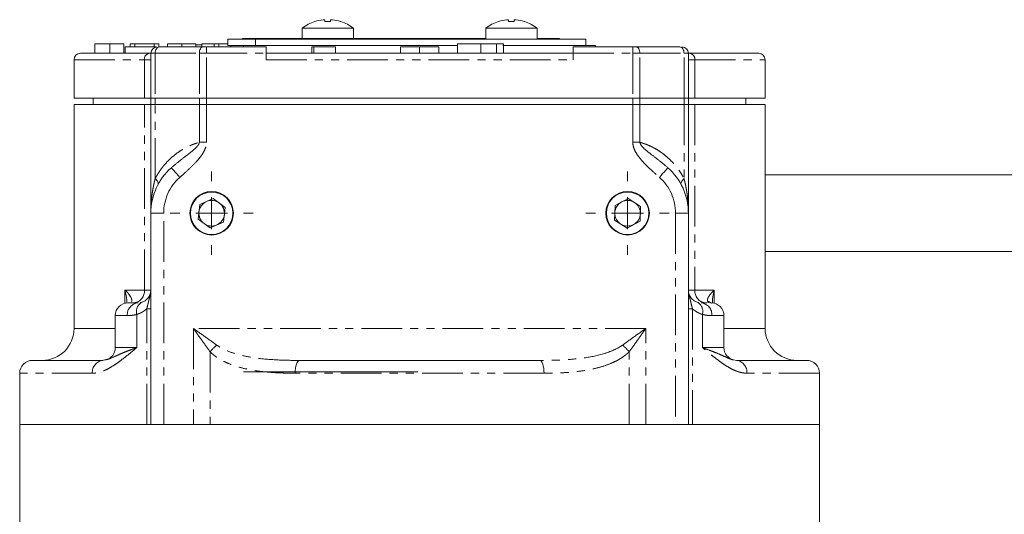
# Model space of a CAD drawing. Header units: millimetres. Extents: x -420 to 405, y 84 to 1018.
# Tile 14 of 19: x -266 to -112, y 868 to 945. Entities that reach past the tile are written whole.
import ezdxf

# ---------------------------------------------------------------- set-up
doc = ezdxf.new("R2010")
doc.units = ezdxf.units.MM
doc.linetypes.add('PHANTOM', pattern=[12.7, 6.35, -1.27, 1.27, -1.27, 1.27, -1.27])

# ---------------------------------------------------------------- blocks, each defined once
blk = doc.blocks.new('SW_CENTERMARKSYMBOL_0')
at = {"color": 0, "linetype": 'Continuous', "lineweight": 0}
for p, q in [((0, 5), (0, 6.5)), ((0, 0), (0, 2.5)), ((-5, 0), (-6.5, 0)), ((0, 0), (-2.5, 0)), ((0, 0), (0, -2.5)), ((0, 0), (2.5, 0)), ((5, 0), (6.5, 0)), ((0, -5), (0, -6.5))]:
    blk.add_line(p, q, dxfattribs=at)
blk = doc.blocks.new('SW_CENTERMARKSYMBOL_1')
at = {"color": 0, "linetype": 'Continuous', "lineweight": 0}
for p, q in [((0, 5), (0, 6.5)), ((0, 0), (0, 2.5)), ((-5, 0), (-6.5, 0)), ((0, 0), (-2.5, 0)), ((0, 0), (0, -2.5)), ((0, 0), (2.5, 0)), ((5, 0), (6.5, 0)), ((0, -5), (0, -6.5))]:
    blk.add_line(p, q, dxfattribs=at)

msp = doc.modelspace()

# ---------------------------------------------------------------- linework, layer by layer
at = {"color": 7, "linetype": 'Continuous', "lineweight": 15}
for p, q in [((-218.53, 945.3), (-218.53, 945.02)), ((-218.53, 945.02), (-217.65, 945.02)), ((-217.65, 945.02), (-217.65, 945.3)), ((-216.08, 945.02), (-216.08, 945.04)), ((-189.83, 945.3), (-189.83, 945.02)), ((-189.83, 945.02), (-188.95, 945.02)), ((-188.95, 945.02), (-188.95, 945.3)), ((-187.38, 945.02), (-187.38, 945.04)), ((-222.09, 943.98), (-222.09, 942.36)), ((-214.09, 943.98), (-222.09, 943.98)), ((-214.09, 942.36), (-214.09, 943.98)), ((-193.39, 943.98), (-193.39, 942.26)), ((-185.39, 943.98), (-193.39, 943.98)), ((-185.39, 942.26), (-185.39, 943.98)), ((-233.73, 941.26), (-233.73, 942.26)), ((-233.73, 942.26), (-229.41, 942.26)), ((-231.43, 942.36), (-231.43, 942.26)), ((-231.43, 942.36), (-225.53, 942.36)), ((-229.41, 942.26), (-229.41, 941.26)), ((-177.74, 942.26), (-229.41, 942.26)), ((-225.53, 942.26), (-225.53, 942.36)), ((-225.53, 942.36), (-203.84, 942.36)), ((-201.24, 942.36), (-203.84, 942.36)), ((-201.24, 942.26), (-201.24, 942.36)), ((-201.24, 942.36), (-196.68, 942.36)), ((-196.68, 942.26), (-196.68, 942.36)), ((-196.68, 942.36), (-196.01, 942.36)), ((-196.01, 942.36), (-196.01, 942.26)), ((-193.39, 942.36), (-196.01, 942.36)), ((-185.04, 942.36), (-185.39, 942.36)), ((-185.04, 942.26), (-185.04, 942.36)), ((-184.95, 942.36), (-185.04, 942.36)), ((-184.95, 942.26), (-184.95, 942.36)), ((-181.89, 942.36), (-184.95, 942.36)), ((-181.89, 942.36), (-181.89, 942.26)), ((-177.74, 941.26), (-177.74, 942.26)), ((-254.5, 941.56), (-254.5, 940.06)), ((-252.16, 941.56), (-252.16, 940.06)), ((-249.96, 940.06), (-249.96, 941.56)), ((-249.74, 941.06), (-249.74, 940.06)), ((-249.74, 941.06), (-244.92, 941.06)), ((-248.23, 941.56), (-248.96, 941.56)), ((-248.96, 941.06), (-248.96, 941.56)), ((-248.23, 941.56), (-248.23, 941.06)), ((-245.23, 941.56), (-248.23, 941.56)), ((-245.23, 941.06), (-245.23, 941.56)), ((-244.5, 941.56), (-245.23, 941.56)), ((-244.5, 941.56), (-244.5, 941.06)), ((-243.14, 941.06), (-243.14, 941.56)), ((-240.9, 941.06), (-240.9, 941.56)), ((-238.69, 941.06), (-238.69, 941.56)), ((-237.78, 941.38), (-238.69, 941.38)), ((-237.78, 941.06), (-237.78, 941.56)), ((-235.87, 941.56), (-237.78, 941.56)), ((-237.06, 941.06), (-227.74, 941.06)), ((-235.87, 941.06), (-235.87, 941.56)), ((-235.14, 941.56), (-235.87, 941.56)), ((-235.14, 941.56), (-235.14, 941.06)), ((-233.73, 941.56), (-235.14, 941.56)), ((-233.73, 941.26), (-231.1, 941.26)), ((-233.23, 941.06), (-233.23, 941.26)), ((-231.24, 941.26), (-231.24, 941.06)), ((-204.01, 941.26), (-231.1, 941.26)), ((-227.74, 940.06), (-227.74, 941.06)), ((-220.56, 941.06), (-220.56, 940.06)), ((-220.56, 941.06), (-220.25, 941.06)), ((-220.25, 940.06), (-220.25, 941.06)), ((-220.25, 941.06), (-216.87, 941.06)), ((-216.87, 941.06), (-216.87, 940.06)), ((-206.74, 940.06), (-206.74, 941.06)), ((-206.74, 941.06), (-203.74, 941.06)), ((-197.9, 941.26), (-204.01, 941.26)), ((-203.74, 941.06), (-203.74, 940.06)), ((-203.74, 941.06), (-200.74, 941.06)), ((-200.74, 941.06), (-200.74, 940.06)), ((-197.83, 940.06), (-197.83, 941.56)), ((-194.15, 940.06), (-194.15, 941.56)), ((-191.75, 941.56), (-191.75, 940.06)), ((-176.24, 941.26), (-190.74, 941.26)), ((-190.65, 940.06), (-190.65, 941.56)), ((-179.74, 941.06), (-179.74, 940.06)), ((-179.74, 941.06), (-170.42, 941.06)), ((-176.24, 941.06), (-176.24, 941.26)), ((-257.74, 939.06), (-257.74, 933.06)), ((-245.96, 940.06), (-245.74, 940.06)), ((-245.74, 940.06), (-245.74, 933.06)), ((-227.74, 939.06), (-227.74, 940.06)), ((-227.74, 940.06), (-179.74, 940.06)), ((-179.74, 939.06), (-179.74, 940.06)), ((-161.74, 933.06), (-161.74, 940.06)), ((-161.74, 940.06), (-161.52, 940.06)), ((-149.74, 933.06), (-149.74, 939.06)), ((-257.74, 933.06), (-246.76, 933.06)), ((-254.74, 933.06), (-254.74, 932.06)), ((-245.74, 933.06), (-246.76, 933.06)), ((-245.74, 933.06), (-245.06, 933.06)), ((-245.74, 933.06), (-245.74, 932.06)), ((-245.06, 933.06), (-238.16, 933.06)), ((-238.16, 933.06), (-237.06, 933.06)), ((-170.42, 933.06), (-237.06, 933.06)), ((-170.42, 933.06), (-169.32, 933.06)), ((-169.32, 933.06), (-162.42, 933.06)), ((-162.42, 933.06), (-161.74, 933.06)), ((-160.72, 933.06), (-161.74, 933.06)), ((-161.74, 932.06), (-161.74, 933.06)), ((-160.72, 933.06), (-149.74, 933.06)), ((-152.74, 932.06), (-152.74, 933.06)), ((-257.74, 932.06), (-257.74, 897.06)), ((-257.74, 932.06), (-246.76, 932.06)), ((-246.76, 932.06), (-245.74, 932.06)), ((-245.74, 932.06), (-245.74, 915.06)), ((-245.06, 932.06), (-245.74, 932.06)), ((-245.06, 932.06), (-238.16, 932.06)), ((-238.16, 932.06), (-237.06, 932.06)), ((-237.06, 932.06), (-170.42, 932.06)), ((-170.42, 932.06), (-169.32, 932.06)), ((-169.32, 932.06), (-162.42, 932.06)), ((-162.42, 932.06), (-161.74, 932.06)), ((-161.74, 915.06), (-161.74, 932.06)), ((-161.74, 932.06), (-160.72, 932.06)), ((-160.72, 932.06), (-149.74, 932.06)), ((-149.74, 897.06), (-149.74, 932.06)), ((-57.74, 921.06), (-149.74, 921.06)), ((-235.98, 917.35), (-238.1, 916.43)), ((-234.12, 915.98), (-235.98, 917.35)), ((-171.15, 917.37), (-173.2, 916.29)), ((-169.2, 916.13), (-171.15, 917.37)), ((-238.1, 916.43), (-238.36, 914.14)), ((-234.39, 913.68), (-234.12, 915.98)), ((-173.2, 916.29), (-173.28, 913.98)), ((-169.29, 913.83), (-169.2, 916.13)), ((-245.74, 915.06), (-245.74, 882.06)), ((-238.36, 914.14), (-236.5, 912.76)), ((-161.74, 882.06), (-161.74, 915.06)), ((-236.5, 912.76), (-234.39, 913.68)), ((-173.28, 913.98), (-171.33, 912.75)), ((-171.33, 912.75), (-169.29, 913.83)), ((-149.74, 909.06), (-57.74, 909.06)), ((-245.84, 902.32), (-245.78, 902.79)), ((-247.13, 901.15), (-247.4, 901.11)), ((-160.08, 901.11), (-160.35, 901.15)), ((-158.86, 901.06), (-159.74, 901.06)), ((-158.23, 901.06), (-158.24, 901.06)), ((-251.3, 899.06), (-251.3, 894.06)), ((-156.18, 894.06), (-156.18, 899.06)), ((-252.77, 892.13), (-253.53, 892.03)), ((-252.78, 892.17), (-252.91, 892.14)), ((-154.24, 892.06), (-154.68, 892.14)), ((-266.24, 890.06), (-266.24, 882.06)), ((-231.24, 890.26), (-204.01, 890.26)), ((-141.24, 882.06), (-141.24, 890.06)), ((-266.24, 882.06), (-266.24, 866.1)), ((-266.24, 882.06), (-246.38, 882.06)), ((-245.74, 882.06), (-246.38, 882.06)), ((-243.74, 882.06), (-245.74, 882.06)), ((-239.1, 882.06), (-243.74, 882.06)), ((-236.48, 882.06), (-239.1, 882.06)), ((-236.48, 882.06), (-203.74, 882.06)), ((-171, 882.06), (-236.48, 882.06)), ((-203.74, 882.06), (-171, 882.06)), ((-168.39, 882.06), (-171, 882.06)), ((-163.74, 882.06), (-168.39, 882.06)), ((-161.74, 882.06), (-163.74, 882.06)), ((-161.11, 882.06), (-161.74, 882.06)), ((-161.11, 882.06), (-141.24, 882.06)), ((-141.24, 866.1), (-141.24, 882.06))]:
    msp.add_line(p, q, dxfattribs=at)
at = {"color": 8, "linetype": 'PHANTOM', "lineweight": 0}
for p, q in [((-203.84, 942.36), (-203.84, 942.26)), ((-237.06, 941.06), (-237.06, 940.06)), ((-170.42, 940.06), (-170.42, 941.06)), ((-257.74, 939.06), (-246.76, 939.06)), ((-246.76, 939.06), (-245.74, 939.06)), ((-246.76, 933.06), (-246.76, 939.06)), ((-245.74, 940.06), (-245.06, 940.06)), ((-245.06, 940.06), (-238.16, 940.06)), ((-245.06, 940.06), (-245.06, 933.06)), ((-237.06, 940.06), (-238.16, 940.06)), ((-238.16, 940.06), (-238.16, 933.06)), ((-237.06, 933.06), (-237.06, 940.06)), ((-237.06, 940.06), (-227.74, 940.06)), ((-227.74, 939.06), (-179.74, 939.06)), ((-179.74, 940.06), (-170.42, 940.06)), ((-169.32, 940.06), (-170.42, 940.06)), ((-170.42, 940.06), (-170.42, 933.06)), ((-169.32, 933.06), (-169.32, 940.06)), ((-169.32, 940.06), (-162.42, 940.06)), ((-162.42, 933.06), (-162.42, 940.06)), ((-162.42, 940.06), (-161.74, 940.06)), ((-161.74, 939.06), (-160.72, 939.06)), ((-160.72, 939.06), (-160.72, 933.06)), ((-160.72, 939.06), (-149.74, 939.06)), ((-245.06, 933.06), (-245.06, 932.06)), ((-238.16, 933.06), (-238.16, 932.06)), ((-237.06, 932.06), (-237.06, 933.06)), ((-170.42, 933.06), (-170.42, 932.06)), ((-169.32, 933.06), (-169.32, 932.06)), ((-162.42, 933.06), (-162.42, 932.06)), ((-246.76, 903.06), (-246.76, 932.06)), ((-245.06, 920.47), (-245.06, 932.06)), ((-238.16, 932.06), (-238.16, 926.15)), ((-237.06, 926.15), (-237.06, 932.06)), ((-170.42, 932.06), (-170.42, 926.15)), ((-169.32, 926.15), (-169.32, 932.06)), ((-162.42, 932.06), (-162.42, 920.47)), ((-160.72, 932.06), (-160.72, 903.06)), ((-238.16, 926.15), (-237.06, 926.15)), ((-169.32, 926.15), (-170.42, 926.15)), ((-243.74, 915.06), (-245.74, 915.06)), ((-243.74, 882.06), (-243.74, 915.06)), ((-163.74, 915.06), (-163.74, 882.06)), ((-161.74, 915.06), (-163.74, 915.06)), ((-249.79, 903.06), (-246.76, 903.06)), ((-249.79, 901), (-249.79, 903.06)), ((-245.74, 903.06), (-246.76, 903.06)), ((-160.72, 903.06), (-161.74, 903.06)), ((-160.72, 903.06), (-157.7, 903.06)), ((-157.7, 903.06), (-157.7, 901)), ((-249.41, 899.06), (-251.3, 899.06)), ((-247.94, 899.25), (-247.94, 894.06)), ((-246.38, 882.06), (-246.38, 900.13)), ((-161.74, 900.13), (-161.11, 900.13)), ((-161.11, 900.13), (-161.11, 882.06)), ((-159.55, 894.06), (-159.55, 899.25)), ((-156.18, 899.06), (-158.07, 899.06)), ((-257.74, 897.06), (-251.3, 897.06)), ((-168.39, 897.06), (-239.1, 897.06)), ((-239.1, 897.06), (-239.1, 882.06)), ((-168.39, 882.06), (-168.39, 897.06)), ((-156.18, 897.06), (-149.74, 897.06)), ((-251.3, 894.06), (-247.94, 894.06)), ((-159.55, 894.06), (-156.18, 894.06)), ((-236.48, 893.39), (-236.48, 882.06)), ((-171, 882.06), (-171, 893.39)), ((-254.88, 890.06), (-266.24, 890.06)), ((-184.3, 890.06), (-223.18, 890.06)), ((-141.24, 890.06), (-152.6, 890.06))]:
    msp.add_line(p, q, dxfattribs=at)
at = {"color": 8, "linetype": 'PHANTOM', "lineweight": 0, "flags": 128}
for points in [[(-244.4, 941.06), (-244.53, 941.04), (-244.66, 940.98), (-244.77, 940.89), (-244.87, 940.77), (-244.95, 940.61), (-245.01, 940.44), (-245.05, 940.25), (-245.06, 940.06)], [(-238.16, 940.06), (-238.15, 940.25), (-238.12, 940.44), (-238.07, 940.61), (-238, 940.77), (-237.91, 940.89), (-237.82, 940.98), (-237.72, 941.04), (-237.61, 941.06)], [(-169.87, 941.06), (-169.77, 941.04), (-169.66, 940.98), (-169.57, 940.89), (-169.48, 940.77), (-169.42, 940.61), (-169.37, 940.44), (-169.33, 940.25), (-169.32, 940.06)], [(-163.08, 941.06), (-162.95, 941.04), (-162.83, 940.98), (-162.71, 940.89), (-162.61, 940.77), (-162.53, 940.61), (-162.47, 940.44), (-162.43, 940.25), (-162.42, 940.06)], [(-241.21, 920.67), (-241.47, 920.96), (-241.72, 921.25), (-241.95, 921.5), (-242.15, 921.73), (-242.32, 921.92), (-242.44, 922.06), (-242.51, 922.14), (-242.54, 922.17)], [(-164.94, 922.17), (-164.97, 922.14), (-165.04, 922.06), (-165.17, 921.92), (-165.33, 921.73), (-165.53, 921.5), (-165.76, 921.25), (-166.01, 920.96), (-166.27, 920.67)], [(-245.06, 920.47), (-244.93, 920.34), (-244.81, 920.2), (-244.72, 920.07), (-244.65, 919.94), (-244.61, 919.83), (-244.59, 919.72), (-244.59, 919.62), (-244.62, 919.53)], [(-162.42, 920.47), (-162.55, 920.34), (-162.67, 920.2), (-162.76, 920.07), (-162.83, 919.94), (-162.88, 919.83), (-162.9, 919.72), (-162.89, 919.62), (-162.86, 919.53)], [(-223.18, 890.06), (-223.17, 890.45), (-223.13, 890.82), (-223.07, 891.17), (-223, 891.47), (-222.9, 891.72), (-222.79, 891.91), (-222.68, 892.02), (-222.56, 892.06)], [(-184.3, 890.06), (-184.32, 890.45), (-184.35, 890.82), (-184.41, 891.17), (-184.49, 891.47), (-184.58, 891.72), (-184.69, 891.91), (-184.81, 892.02), (-184.93, 892.06)]]:
    msp.add_lwpolyline(points, dxfattribs=at)
at = {"color": 7, "linetype": 'Continuous', "lineweight": 15}
for centre, radius in [((-236.24, 915.06), 3.4), ((-236.24, 915.06), 3.32), ((-171.24, 915.06), 3.4), ((-171.24, 915.06), 3.32)]:
    msp.add_circle(centre, radius, dxfattribs=at)
for centre, radius, start, end in [((-218.09, 938.86), 6.5, 108.0864, 127.9799), ((-218.09, 938.86), 6.5, 52.0201, 71.9138), ((-189.39, 938.86), 6.5, 108.0864, 127.9799), ((-189.39, 938.86), 6.5, 52.0201, 71.9138), ((-244.74, 940.06), 1, 90, 180), ((-162.74, 940.06), 1, 0, 90), ((-256.74, 939.06), 1, 90, 180), ((-150.74, 939.06), 1, 0, 90), ((-236.24, 915.06), 9.5, 131.5311, 180), ((-171.24, 915.06), 9.5, 0, 48.4689), ((-236.24, 915.06), 2, 113.4456, 173.4456), ((-236.24, 915.06), 2, 53.4456, 113.4456), ((-236.24, 915.06), 2, 353.4456, 53.4456), ((-171.24, 915.06), 2, 117.7792, 177.7792), ((-171.24, 915.06), 2, 57.7792, 117.7792), ((-171.24, 915.06), 2, 357.7792, 57.7792), ((-236.24, 915.06), 2, 173.4456, 233.4456), ((-236.24, 915.06), 2, 293.4456, 353.4456), ((-171.24, 915.06), 2, 177.7792, 237.7792), ((-171.24, 915.06), 2, 297.7792, 357.7792), ((-236.24, 915.06), 2, 233.4456, 293.4456), ((-171.24, 915.06), 2, 237.7792, 297.7792), ((-249.3, 899.06), 2, 90, 180), ((-158.18, 899.06), 2, 0, 90), ((-262.74, 897.06), 5, 270, 0), ((-144.74, 897.06), 5, 180, 270), ((-253.3, 894.06), 2, 285.3245, 0), ((-154.18, 894.06), 2, 180, 255.3965), ((-264.24, 890.06), 2, 90, 180), ((-143.24, 890.06), 2, 0, 90)]:
    msp.add_arc(centre, radius, start, end, dxfattribs=at)
at = {"color": 8, "linetype": 'PHANTOM', "lineweight": 0}
for centre, radius, start, end in [((-245.85, 939.15), 0.916, 97.1913, 185.7257), ((-161.64, 939.15), 0.916, 354.2741, 82.8089), ((-248.58, 902.88), 1.83, 277.1922, 5.7247), ((-158.9, 902.88), 1.83, 174.2753, 262.8078), ((-247.56, 899.21), 1.86, 95.5812, 184.6593), ((-246.38, 899.72), 1.62, 117.4423, 196.7772), ((-161.1, 899.72), 1.62, 343.2232, 62.5575), ((-159.92, 899.21), 1.86, 355.3407, 84.4189), ((-158.98, 900), 1.3, 49.3648, 78.6226), ((-232.57, 890.53), 4.84, 126.1993, 143.8015), ((-174.91, 890.53), 4.84, 36.1984, 53.8006), ((-253.04, 890.22), 1.85, 96.2833, 185.1361), ((-154.44, 890.22), 1.85, 354.8638, 83.7167)]:
    msp.add_arc(centre, radius, start, end, dxfattribs=at)
at = {"color": 7, "linetype": 'Continuous', "lineweight": 15}
for points, knots in [([(-220.11, 945.04), (-220.11, 945.04), (-220.11, 945.04), (-220.1, 945.03), (-220.1, 945.02)], [0, 0, 0, 0, 0.00804, 1, 1, 1, 1]), ([(-218.83, 945.3), (-218.75, 945.31), (-218.68, 945.31), (-218.56, 945.31), (-218.53, 945.31), (-218.53, 945.3)], [0, 0, 0, 0, 0.5, 0.5, 1, 1, 1, 1]), ([(-217.65, 945.3), (-217.65, 945.31), (-217.62, 945.31), (-217.51, 945.31), (-217.43, 945.31), (-217.35, 945.3)], [0, 0, 0, 0, 0.5, 0.5, 1, 1, 1, 1]), ([(-191.41, 945.04), (-191.41, 945.04), (-191.41, 945.04), (-191.4, 945.03), (-191.4, 945.02)], [0, 0, 0, 0, 0.0080405, 1, 1, 1, 1]), ([(-190.13, 945.3), (-190.05, 945.31), (-189.97, 945.31), (-189.86, 945.31), (-189.83, 945.31), (-189.83, 945.3)], [0, 0, 0, 0, 0.5, 0.5, 1, 1, 1, 1]), ([(-188.95, 945.3), (-188.95, 945.31), (-188.92, 945.31), (-188.81, 945.31), (-188.73, 945.31), (-188.65, 945.3)], [0, 0, 0, 0, 0.5, 0.5, 1, 1, 1, 1]), ([(-252.16, 941.56), (-252.25, 941.56), (-252.42, 941.56), (-252.66, 941.56), (-252.9, 941.56), (-253.11, 941.56), (-253.32, 941.56), (-253.51, 941.56), (-253.69, 941.56), (-253.85, 941.56), (-254, 941.56), (-254.13, 941.56), (-254.24, 941.56), (-254.33, 941.56), (-254.41, 941.56), (-254.46, 941.56), (-254.49, 941.56), (-254.5, 941.56), (-254.5, 941.56)], [0, 0, 0, 0, 0.0690622, 0.1347659, 0.1976107, 0.2585282, 0.3181274, 0.3770583, 0.4356858, 0.4947336, 0.5540911, 0.6133334, 0.6729242, 0.7340655, 0.7962988, 0.8612409, 0.9289703, 1, 1, 1, 1]), ([(-249.96, 941.56), (-249.96, 941.56), (-249.97, 941.56), (-250.02, 941.56), (-250.11, 941.56), (-250.24, 941.56), (-250.39, 941.56), (-250.57, 941.56), (-250.77, 941.56), (-251, 941.56), (-251.26, 941.56), (-251.54, 941.56), (-251.84, 941.56), (-252.05, 941.56), (-252.16, 941.56)], [0, 0, 0, 0, 0.084273, 0.166517, 0.247388, 0.328837, 0.409098, 0.487727, 0.565708, 0.644985, 0.726558, 0.81207, 0.902729, 1, 1, 1, 1]), ([(-244.4, 941.06), (-244.21, 941.06), (-243.82, 941.06), (-243.22, 941.06), (-242.62, 941.06), (-242.02, 941.06), (-241.41, 941.06), (-240.79, 941.06), (-240.16, 941.06), (-239.53, 941.06), (-238.9, 941.06), (-238.26, 941.06), (-237.82, 941.06), (-237.61, 941.06)], [0, 0, 0, 0, 0.091018, 0.181971, 0.272873, 0.363738, 0.454582, 0.545418, 0.636262, 0.727127, 0.818029, 0.908982, 1, 1, 1, 1]), ([(-240.9, 941.56), (-240.99, 941.56), (-241.17, 941.56), (-241.43, 941.56), (-241.66, 941.56), (-241.88, 941.56), (-242.09, 941.56), (-242.27, 941.56), (-242.44, 941.56), (-242.59, 941.56), (-242.72, 941.56), (-242.83, 941.56), (-242.93, 941.56), (-243.01, 941.56), (-243.07, 941.56), (-243.11, 941.56), (-243.14, 941.56), (-243.14, 941.56), (-243.14, 941.56)], [0, 0, 0, 0, 0.0621711, 0.1208758, 0.1761981, 0.2290707, 0.2801445, 0.3296926, 0.3791295, 0.4286081, 0.4804132, 0.536863, 0.5981211, 0.665054, 0.7386094, 0.8185765, 0.9056472, 1, 1, 1, 1]), ([(-238.69, 941.56), (-238.69, 941.56), (-238.69, 941.56), (-238.7, 941.56), (-238.71, 941.56), (-238.73, 941.56), (-238.76, 941.56), (-238.8, 941.56), (-238.84, 941.56), (-238.88, 941.56), (-238.93, 941.56), (-239, 941.56), (-239.07, 941.56), (-239.15, 941.56), (-239.25, 941.56), (-239.35, 941.56), (-239.47, 941.56), (-239.59, 941.56), (-239.73, 941.56), (-239.87, 941.56), (-240.02, 941.56), (-240.18, 941.56), (-240.35, 941.56), (-240.53, 941.56), (-240.71, 941.56), (-240.84, 941.56), (-240.9, 941.56)], [0, 0, 0, 0, 0.057011, 0.111445, 0.163641, 0.21303, 0.260012, 0.304613, 0.347221, 0.387277, 0.425715, 0.463142, 0.50007, 0.535979, 0.571955, 0.60768, 0.643832, 0.680212, 0.717105, 0.754184, 0.792042, 0.830687, 0.870815, 0.911966, 0.955096, 1, 1, 1, 1]), ([(-194.15, 941.56), (-194.29, 941.56), (-194.57, 941.56), (-194.98, 941.56), (-195.36, 941.56), (-195.71, 941.56), (-196.04, 941.56), (-196.35, 941.56), (-196.63, 941.56), (-196.88, 941.56), (-197.1, 941.56), (-197.3, 941.56), (-197.46, 941.56), (-197.6, 941.56), (-197.7, 941.56), (-197.78, 941.56), (-197.83, 941.56), (-197.83, 941.56), (-197.83, 941.56)], [0, 0, 0, 0, 0.083185, 0.161992, 0.23625, 0.306601, 0.373855, 0.437969, 0.499954, 0.560382, 0.618843, 0.675201, 0.729719, 0.783027, 0.835926, 0.889454, 0.943952, 1, 1, 1, 1]), ([(-191.75, 941.56), (-191.83, 941.56), (-192, 941.56), (-192.27, 941.56), (-192.55, 941.56), (-192.85, 941.56), (-193.15, 941.56), (-193.47, 941.56), (-193.81, 941.56), (-194.03, 941.56), (-194.15, 941.56)], [0, 0, 0, 0, 0.119865, 0.239021, 0.359549, 0.481025, 0.605473, 0.732971, 0.864251, 1, 1, 1, 1]), ([(-190.65, 941.56), (-190.65, 941.56), (-190.66, 941.56), (-190.71, 941.56), (-190.8, 941.56), (-190.92, 941.56), (-191.08, 941.56), (-191.27, 941.56), (-191.49, 941.56), (-191.66, 941.56), (-191.75, 941.56)], [0, 0, 0, 0, 0.128464, 0.252118, 0.373476, 0.493004, 0.613709, 0.737277, 0.865504, 1, 1, 1, 1]), ([(-169.87, 941.06), (-169.66, 941.06), (-169.23, 941.06), (-168.58, 941.06), (-167.95, 941.06), (-167.32, 941.06), (-166.7, 941.06), (-166.08, 941.06), (-165.47, 941.06), (-164.86, 941.06), (-164.26, 941.06), (-163.67, 941.06), (-163.28, 941.06), (-163.08, 941.06)], [0, 0, 0, 0, 0.091018, 0.181971, 0.272873, 0.363738, 0.454582, 0.545418, 0.636262, 0.727127, 0.818029, 0.908982, 1, 1, 1, 1]), ([(-256.74, 940.06), (-256.68, 940.06), (-256.55, 940.06), (-255.53, 940.06), (-253.94, 940.06), (-251.78, 940.06), (-249.16, 940.06), (-247.02, 940.06), (-245.96, 940.06)], [0, 0, 0, 0, 0.172313, 0.343571, 0.513508, 0.678845, 0.841081, 1, 1, 1, 1]), ([(-161.52, 940.06), (-161.38, 940.06), (-161.09, 940.06), (-160.67, 940.06), (-160.26, 940.06), (-159.86, 940.06), (-159.46, 940.06), (-159.08, 940.06), (-158.7, 940.06), (-158.33, 940.06), (-157.96, 940.06), (-157.61, 940.06), (-157.26, 940.06), (-156.35, 940.06), (-155, 940.06), (-153.45, 940.06), (-152.24, 940.06), (-151.56, 940.06), (-151.21, 940.06), (-151.04, 940.06), (-150.91, 940.06), (-150.81, 940.06), (-150.75, 940.06), (-150.74, 940.06), (-150.74, 940.06)], [0, 0, 0, 0, 0.020734, 0.041448, 0.062148, 0.082836, 0.103516, 0.124193, 0.144869, 0.165549, 0.186236, 0.206934, 0.227647, 0.248378, 0.374183, 0.500003, 0.625807, 0.751627, 0.793066, 0.834448, 0.875802, 0.917159, 0.958548, 1, 1, 1, 1]), ([(-245.74, 903.06), (-245.74, 902.94), (-245.75, 902.82), (-245.8, 902.58), (-245.83, 902.46), (-245.95, 902.14), (-246.07, 901.95), (-246.33, 901.62), (-246.48, 901.49), (-246.8, 901.28), (-246.96, 901.21), (-247.13, 901.15)], [0, 0, 0, 0, 0.125, 0.125, 0.25, 0.25, 0.5, 0.5, 0.75, 0.75, 1, 1, 1, 1]), ([(-245.75, 902.8), (-245.76, 902.77), (-245.77, 902.71), (-245.78, 902.64), (-245.79, 902.61)], [0, 0, 0, 0, 0.501649, 1, 1, 1, 1]), ([(-245.77, 902.48), (-245.76, 902.56), (-245.74, 902.69), (-245.74, 902.83), (-245.74, 902.9)], [0, 0, 0, 0, 0.526328, 1, 1, 1, 1]), ([(-160.35, 901.15), (-160.52, 901.21), (-160.68, 901.28), (-161, 901.49), (-161.15, 901.62), (-161.35, 901.87), (-161.41, 901.95), (-161.52, 902.15), (-161.57, 902.25), (-161.65, 902.46), (-161.69, 902.58), (-161.73, 902.82), (-161.74, 902.94), (-161.74, 903.06)], [0, 0, 0, 0, 0.25, 0.25, 0.5, 0.5, 0.625, 0.625, 0.75, 0.75, 0.875, 0.875, 1, 1, 1, 1]), ([(-249.22, 901.06), (-249.22, 901.06), (-249.22, 901.06), (-248.76, 901.06), (-248.08, 901.06), (-247.74, 901.06)], [0, 0, 0, 0, 0.100243, 0.555686, 1, 1, 1, 1])]:
    msp.add_open_spline(points, degree=3, knots=knots, dxfattribs=at)
for points in [[(-218.83, 945.3), (-219.26, 945.25), (-219.69, 945.16), (-220.1, 945.02)], [(-217.35, 945.3), (-216.92, 945.25), (-216.5, 945.16), (-216.08, 945.02)], [(-190.13, 945.3), (-190.56, 945.25), (-190.98, 945.16), (-191.4, 945.02)], [(-188.65, 945.3), (-188.22, 945.25), (-187.8, 945.16), (-187.38, 945.02)], [(-237.06, 941.06), (-237.25, 941.06), (-237.45, 941.06), (-237.61, 941.06)], [(-169.87, 941.06), (-170.04, 941.06), (-170.23, 941.06), (-170.42, 941.06)], [(-253.24, 892.06), (-260.4, 892.06), (-264.24, 892.06), (-264.24, 892.06)], [(-184.93, 892.06), (-197.15, 892.06), (-210.33, 892.06), (-222.56, 892.06)], [(-143.24, 892.06), (-143.24, 892.06), (-147.08, 892.06), (-154.24, 892.06)]]:
    msp.add_open_spline(points, degree=3, dxfattribs=at)
at = {"color": 8, "linetype": 'PHANTOM', "lineweight": 0}
for points, knots in [([(-245.06, 920.47), (-245.02, 920.56), (-244.92, 920.74), (-244.78, 921), (-244.62, 921.26), (-244.46, 921.51), (-244.29, 921.76), (-244.12, 922), (-243.94, 922.24), (-243.57, 922.7), (-242.98, 923.35), (-242.13, 924.11), (-241.22, 924.78), (-240.41, 925.25), (-239.74, 925.58), (-239.22, 925.8), (-238.7, 925.99), (-238.34, 926.1), (-238.16, 926.15)], [0, 0, 0, 0, 0.030498, 0.061147, 0.091971, 0.122993, 0.154234, 0.185717, 0.217463, 0.249493, 0.373351, 0.499579, 0.623788, 0.748955, 0.811872, 0.874611, 0.937283, 1, 1, 1, 1]), ([(-238.16, 926.15), (-238.19, 926), (-238.27, 925.84), (-238.49, 925.52), (-238.63, 925.36), (-238.96, 925.05), (-239.14, 924.89), (-239.52, 924.58), (-239.73, 924.42), (-240.35, 923.94), (-240.78, 923.61), (-241.66, 922.92), (-242.1, 922.56), (-242.54, 922.17)], [0, 0, 0, 0, 0.125, 0.125, 0.25, 0.25, 0.375, 0.375, 0.5, 0.5, 0.75, 0.75, 1, 1, 1, 1]), ([(-241.21, 920.67), (-240.77, 921.06), (-240.34, 921.45), (-239.48, 922.25), (-239.05, 922.66), (-238.46, 923.3), (-238.27, 923.53), (-237.9, 923.99), (-237.73, 924.23), (-237.43, 924.74), (-237.3, 925.01), (-237.11, 925.57), (-237.06, 925.86), (-237.06, 926.15)], [0, 0, 0, 0, 0.25, 0.25, 0.5, 0.5, 0.625, 0.625, 0.75, 0.75, 0.875, 0.875, 1, 1, 1, 1]), ([(-170.42, 926.15), (-170.42, 925.86), (-170.37, 925.56), (-170.18, 925), (-170.05, 924.74), (-169.75, 924.23), (-169.58, 923.99), (-169.22, 923.53), (-169.03, 923.31), (-168.43, 922.66), (-168.01, 922.25), (-167.15, 921.45), (-166.71, 921.06), (-166.27, 920.67)], [0, 0, 0, 0, 0.125, 0.125, 0.25, 0.25, 0.375, 0.375, 0.5, 0.5, 0.75, 0.75, 1, 1, 1, 1]), ([(-169.32, 926.15), (-169.22, 926.12), (-169.02, 926.07), (-168.71, 925.96), (-168.41, 925.86), (-168.11, 925.74), (-167.82, 925.61), (-167.53, 925.48), (-167, 925.21), (-166.26, 924.78), (-165.35, 924.11), (-164.5, 923.35), (-163.85, 922.63), (-163.36, 922.01), (-163.02, 921.51), (-162.7, 921.01), (-162.51, 920.65), (-162.42, 920.47)], [0, 0, 0, 0, 0.0357839, 0.071538, 0.1072831, 0.1430401, 0.1788298, 0.2146729, 0.25059, 0.3760285, 0.5005156, 0.6265714, 0.7502735, 0.8141097, 0.8768924, 0.9387954, 1, 1, 1, 1]), ([(-164.94, 922.17), (-165.38, 922.56), (-165.82, 922.92), (-166.7, 923.61), (-167.14, 923.94), (-167.97, 924.58), (-168.36, 924.89), (-168.85, 925.36), (-168.99, 925.52), (-169.22, 925.84), (-169.29, 926), (-169.32, 926.15)], [0, 0, 0, 0, 0.25, 0.25, 0.5, 0.5, 0.75, 0.75, 0.875, 0.875, 1, 1, 1, 1]), ([(-245.74, 915.06), (-245.74, 915.23), (-245.74, 915.55), (-245.72, 916.02), (-245.7, 916.44), (-245.67, 916.83), (-245.64, 917.18), (-245.61, 917.49), (-245.56, 917.94), (-245.48, 918.52), (-245.35, 919.22), (-245.22, 919.87), (-245.11, 920.28), (-245.06, 920.47)], [0, 0, 0, 0, 0.092703, 0.178335, 0.256896, 0.328385, 0.392803, 0.450151, 0.500427, 0.640618, 0.770601, 0.89039, 1, 1, 1, 1]), ([(-162.42, 920.47), (-162.39, 920.35), (-162.32, 920.08), (-162.22, 919.67), (-162.13, 919.23), (-162.05, 918.77), (-161.97, 918.28), (-161.89, 917.72), (-161.82, 917.01), (-161.76, 916.11), (-161.75, 915.43), (-161.74, 915.06)], [0, 0, 0, 0, 0.071945, 0.148413, 0.229408, 0.314935, 0.404997, 0.499599, 0.627901, 0.794701, 1, 1, 1, 1]), ([(-248.76, 901.27), (-248.71, 901.37), (-248.71, 901.49), (-248.76, 901.7), (-248.79, 901.77), (-248.86, 901.92), (-248.9, 901.99), (-249.04, 902.22), (-249.17, 902.39), (-249.45, 902.72), (-249.61, 902.89), (-249.79, 903.06)], [0, 0, 0, 0, 0.25, 0.25, 0.375, 0.375, 0.5, 0.5, 0.75, 0.75, 1, 1, 1, 1]), ([(-249.79, 903.06), (-249.64, 902.42), (-249.48, 901.75), (-249.5, 901.12), (-249.5, 901.09)], [0, 0, 0, 0, 0.947575, 1, 1, 1, 1]), ([(-246.38, 900.13), (-246.36, 900.2), (-246.33, 900.32), (-246.29, 900.5), (-246.25, 900.67), (-246.21, 900.82), (-246.17, 900.97), (-246.14, 901.1), (-246.11, 901.22), (-246.08, 901.33), (-246.06, 901.43), (-246.04, 901.52), (-246.01, 901.64), (-245.97, 901.79), (-245.93, 901.97), (-245.88, 902.15), (-245.86, 902.27), (-245.84, 902.32)], [0, 0, 0, 0, 0.087854, 0.169603, 0.245391, 0.315415, 0.379941, 0.439304, 0.493697, 0.543317, 0.588373, 0.629072, 0.665613, 0.758617, 0.832676, 0.922097, 1, 1, 1, 1]), ([(-161.74, 903.06), (-161.74, 903.03), (-161.74, 902.97), (-161.73, 902.88), (-161.72, 902.78), (-161.71, 902.66), (-161.68, 902.51), (-161.63, 902.29), (-161.56, 901.98), (-161.48, 901.66), (-161.39, 901.27), (-161.29, 900.89), (-161.19, 900.48), (-161.13, 900.24), (-161.11, 900.13)], [0, 0, 0, 0, 0.029305, 0.059546, 0.091467, 0.125809, 0.182189, 0.251214, 0.357314, 0.501631, 0.589233, 0.751235, 0.887771, 1, 1, 1, 1]), ([(-157.7, 903.06), (-157.87, 902.89), (-158.03, 902.72), (-158.32, 902.39), (-158.44, 902.22), (-158.59, 901.99), (-158.63, 901.92), (-158.7, 901.77), (-158.72, 901.7), (-158.78, 901.49), (-158.77, 901.37), (-158.72, 901.27)], [0, 0, 0, 0, 0.25, 0.25, 0.5, 0.5, 0.625, 0.625, 0.75, 0.75, 1, 1, 1, 1]), ([(-157.98, 901.07), (-157.98, 901.11), (-158.01, 901.74), (-157.85, 902.42), (-157.7, 903.06)], [0, 0, 0, 0, 0.059645, 1, 1, 1, 1]), ([(-158.72, 901.27), (-158.68, 901.2), (-158.65, 901.14), (-158.61, 901.07), (-158.61, 901.06), (-158.62, 901.06)], [0, 0, 0, 0, 0.5, 0.5, 1, 1, 1, 1]), ([(-247.94, 899.25), (-247.99, 899.24), (-248.09, 899.21), (-248.25, 899.17), (-248.41, 899.14), (-248.56, 899.12), (-248.79, 899.09), (-249.08, 899.06), (-249.3, 899.06), (-249.41, 899.06)], [0, 0, 0, 0, 0.096384, 0.194537, 0.294508, 0.396346, 0.500095, 0.739942, 1, 1, 1, 1]), ([(-246.38, 900.13), (-246.42, 900.09), (-246.52, 900.01), (-246.67, 899.89), (-246.82, 899.79), (-246.97, 899.68), (-247.17, 899.57), (-247.39, 899.45), (-247.66, 899.34), (-247.84, 899.28), (-247.94, 899.25)], [0, 0, 0, 0, 0.097326, 0.195876, 0.295821, 0.397324, 0.500542, 0.663904, 0.830221, 1, 1, 1, 1]), ([(-245.74, 900.13), (-245.74, 900.13), (-245.8, 900.13), (-246.02, 900.13), (-246.18, 900.13), (-246.38, 900.13)], [0, 0, 0, 0, 0.5, 0.5, 1, 1, 1, 1]), ([(-159.55, 899.25), (-159.6, 899.27), (-159.71, 899.3), (-159.88, 899.36), (-160.04, 899.43), (-160.19, 899.51), (-160.39, 899.61), (-160.61, 899.75), (-160.87, 899.93), (-161.03, 900.07), (-161.11, 900.13)], [0, 0, 0, 0, 0.102278, 0.203243, 0.303001, 0.401663, 0.499341, 0.670444, 0.837077, 1, 1, 1, 1]), ([(-158.07, 899.06), (-158.13, 899.06), (-158.24, 899.06), (-158.42, 899.07), (-158.59, 899.08), (-158.79, 899.1), (-159.02, 899.13), (-159.28, 899.18), (-159.46, 899.23), (-159.55, 899.25)], [0, 0, 0, 0, 0.132581, 0.260071, 0.382513, 0.499952, 0.671779, 0.838388, 1, 1, 1, 1]), ([(-235.43, 894.44), (-235.98, 894.83), (-236.57, 895.26), (-237.81, 896.14), (-238.45, 896.6), (-239.1, 897.06)], [0, 0, 0, 0, 0.5, 0.5, 1, 1, 1, 1]), ([(-239.1, 897.06), (-238.64, 896.41), (-238.18, 895.77), (-237.29, 894.53), (-236.87, 893.94), (-236.48, 893.39)], [0, 0, 0, 0, 0.5, 0.5, 1, 1, 1, 1]), ([(-168.39, 897.06), (-169.03, 896.6), (-169.67, 896.14), (-170.91, 895.26), (-171.5, 894.83), (-172.05, 894.44)], [0, 0, 0, 0, 0.5, 0.5, 1, 1, 1, 1]), ([(-171, 893.39), (-170.61, 893.94), (-170.19, 894.53), (-169.3, 895.77), (-168.85, 896.41), (-168.39, 897.06)], [0, 0, 0, 0, 0.5, 0.5, 1, 1, 1, 1]), ([(-247.94, 894.06), (-248.11, 893.92), (-248.41, 893.67), (-248.99, 893.19), (-249.71, 892.61), (-250.58, 891.94), (-251.46, 891.32), (-252.31, 890.81), (-253.01, 890.48), (-253.53, 890.29), (-253.88, 890.19), (-254.23, 890.11), (-254.56, 890.07), (-254.77, 890.06), (-254.88, 890.06)], [0, 0, 0, 0, 0.073078, 0.125227, 0.250424, 0.38262, 0.500563, 0.630191, 0.750598, 0.803137, 0.854237, 0.904004, 0.95255, 1, 1, 1, 1]), ([(-247.94, 894.06), (-248.3, 893.93), (-248.92, 893.71), (-249.77, 893.37), (-250.49, 893.07), (-251.39, 892.68), (-252.17, 892.29), (-252.63, 892.2), (-252.78, 892.17)], [0, 0, 0, 0, 0.166589, 0.285231, 0.43669, 0.570339, 0.855157, 1, 1, 1, 1]), ([(-222.56, 892.06), (-223.74, 892.06), (-224.9, 892.08), (-227.19, 892.2), (-228.31, 892.29), (-229.97, 892.53), (-230.52, 892.62), (-231.59, 892.85), (-232.12, 892.98), (-233.13, 893.29), (-233.63, 893.47), (-234.58, 893.9), (-235.02, 894.15), (-235.43, 894.44)], [0, 0, 0, 0, 0.25, 0.25, 0.5, 0.5, 0.625, 0.625, 0.75, 0.75, 0.875, 0.875, 1, 1, 1, 1]), ([(-172.05, 894.44), (-172.46, 894.15), (-172.9, 893.9), (-173.84, 893.48), (-174.33, 893.3), (-175.87, 892.82), (-176.94, 892.61), (-179.14, 892.3), (-180.28, 892.2), (-182.58, 892.08), (-183.75, 892.06), (-184.93, 892.06)], [0, 0, 0, 0, 0.125, 0.125, 0.25, 0.25, 0.5, 0.5, 0.75, 0.75, 1, 1, 1, 1]), ([(-154.68, 892.14), (-154.73, 892.14), (-154.97, 892.18), (-155.5, 892.42), (-156.3, 892.77), (-157.2, 893.16), (-158.25, 893.59), (-159.09, 893.89), (-159.55, 894.06)], [0, 0, 0, 0, 0.044496, 0.234655, 0.430366, 0.612301, 0.788797, 1, 1, 1, 1]), ([(-152.6, 890.06), (-152.66, 890.06), (-152.78, 890.06), (-152.96, 890.07), (-153.14, 890.1), (-153.33, 890.13), (-153.52, 890.17), (-153.71, 890.22), (-153.91, 890.28), (-154.11, 890.35), (-154.52, 890.5), (-155.17, 890.81), (-156.02, 891.32), (-156.9, 891.94), (-157.77, 892.61), (-158.49, 893.19), (-159.08, 893.67), (-159.37, 893.92), (-159.55, 894.06)], [0, 0, 0, 0, 0.026234, 0.05279, 0.079689, 0.106952, 0.1346, 0.162653, 0.191128, 0.220044, 0.249418, 0.36982, 0.499452, 0.61739, 0.749591, 0.874783, 0.926947, 1, 1, 1, 1]), ([(-223.18, 890.06), (-223.39, 890.06), (-223.82, 890.06), (-224.45, 890.07), (-225.06, 890.09), (-225.65, 890.11), (-226.22, 890.14), (-227.2, 890.2), (-228.56, 890.32), (-230.31, 890.59), (-231.97, 890.98), (-233.23, 891.41), (-234.06, 891.77), (-234.53, 892.01), (-234.98, 892.25), (-235.39, 892.52), (-235.78, 892.79), (-236.14, 893.08), (-236.37, 893.29), (-236.48, 893.39)], [0, 0, 0, 0, 0.044505, 0.087832, 0.129987, 0.170973, 0.210795, 0.24946, 0.378915, 0.498368, 0.629331, 0.748722, 0.788604, 0.827032, 0.864073, 0.899802, 0.934302, 0.967667, 1, 1, 1, 1]), ([(-171, 893.39), (-171.07, 893.33), (-171.2, 893.21), (-171.4, 893.04), (-171.61, 892.87), (-171.82, 892.7), (-172.05, 892.54), (-172.29, 892.39), (-172.54, 892.24), (-172.79, 892.09), (-173.06, 891.95), (-173.33, 891.82), (-173.62, 891.69), (-174.31, 891.39), (-175.49, 890.98), (-177.15, 890.6), (-178.91, 890.33), (-180.45, 890.18), (-181.85, 890.1), (-183.05, 890.06), (-183.88, 890.06), (-184.3, 890.06)], [0, 0, 0, 0, 0.018686, 0.037707, 0.057082, 0.076834, 0.096981, 0.117541, 0.13853, 0.159966, 0.181863, 0.204235, 0.227095, 0.250456, 0.369385, 0.499815, 0.619738, 0.749758, 0.828476, 0.911877, 1, 1, 1, 1])]:
    msp.add_open_spline(points, degree=3, knots=knots, dxfattribs=at)
for points in [[(-243.74, 915.06), (-243.74, 917.2), (-242.82, 919.25), (-241.21, 920.67)], [(-166.27, 920.67), (-164.66, 919.25), (-163.74, 917.2), (-163.74, 915.06)]]:
    msp.add_open_spline(points, degree=3, dxfattribs=at)

# ---------------------------------------------------------------- block references
at = {"color": 7, "linetype": 'Continuous', "lineweight": 0}
for name, p in [('SW_CENTERMARKSYMBOL_0', (-236.24, 915.06)), ('SW_CENTERMARKSYMBOL_1', (-171.24, 915.06))]:
    msp.add_blockref(name, p, dxfattribs=at)

doc.saveas('drawing.dxf')
